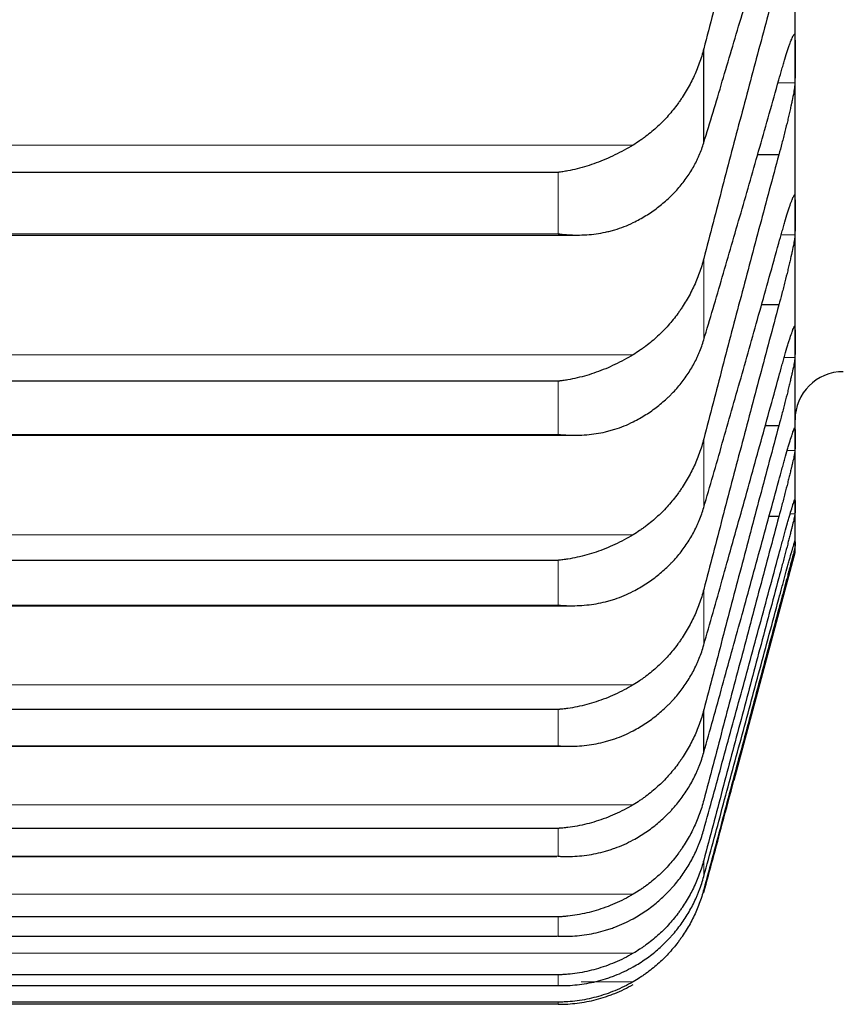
# Model space of a CAD drawing. Header units: inches. Extents: x 0 to 17820, y -10 to 12600.
# Tile 104 of 256: x 6479 to 6507, y 8090 to 8123. Entities that reach past the tile are written whole.
import ezdxf

# ---------------------------------------------------------------- set-up
doc = ezdxf.new("R2010")
doc.units = ezdxf.units.IN
doc.layers.add('1', color=7, linetype='Continuous', true_color=0xffffff)

msp = doc.modelspace()

# ---------------------------------------------------------------- linework, layer by layer
at = {"layer": '1', "color": 2, "linetype": 'Continuous', "lineweight": 25}
for p, q in [((6505.143, 8121.271), (6505.143, 8127.422)), ((6502.117, 8118.497), (6502.117, 8121.619)), ((6505.143, 8116.088), (6505.143, 8121.271)), ((6504.606, 8118.1), (6503.899, 8118.1)), ((6497.288, 8117.513), (6460.999, 8117.513)), ((6505.143, 8111.881), (6505.143, 8116.088)), ((6460.378, 8115.435), (6497.886, 8115.435)), ((6504.606, 8113.114), (6504.029, 8113.114)), ((6505.143, 8108.658), (6505.143, 8111.881)), ((6497.288, 8110.584), (6460.999, 8110.584)), ((6504.606, 8109.108), (6504.155, 8109.108)), ((6460.466, 8108.791), (6497.8, 8108.791)), ((6505.143, 8106.423), (6505.143, 8108.658)), ((6505.143, 8105.181), (6505.143, 8106.423)), ((6504.606, 8106.09), (6504.278, 8106.09)), ((6505.143, 8104.901), (6505.143, 8105.181)), ((6503.12, 8097.35), (6505.143, 8104.901)), ((6497.288, 8104.64), (6460.999, 8104.64)), ((6460.555, 8103.133), (6497.714, 8103.133)), ((6497.288, 8099.691), (6460.999, 8099.691)), ((6502.117, 8098.263), (6502.117, 8099.679)), ((6460.643, 8098.472), (6497.628, 8098.472)), ((6497.288, 8095.745), (6460.999, 8095.745)), ((6460.731, 8094.813), (6497.24, 8094.813)), ((6497.288, 8092.808), (6460.999, 8092.808)), ((6461.029, 8092.164), (6497.258, 8092.164)), ((6497.288, 8090.885), (6460.999, 8090.885)), ((6461.011, 8090.528), (6497.275, 8090.528)), ((6497.288, 8089.978), (6460.999, 8089.978)), ((6497.288, 8089.907), (6460.999, 8089.907))]:
    msp.add_line(p, q, dxfattribs=at)
at = {"layer": '1', "color": 110, "linetype": 'Continuous', "lineweight": 13}
for p, q in [((6505.141, 8120.487), (6504.579, 8120.487)), ((6499.775, 8118.422), (6458.512, 8118.422)), ((6497.288, 8115.475), (6497.288, 8117.513)), ((6497.288, 8115.475), (6460.999, 8115.475)), ((6505.141, 8115.438), (6504.682, 8115.438)), ((6502.117, 8111.956), (6502.117, 8114.656)), ((6499.775, 8111.464), (6458.512, 8111.464)), ((6505.141, 8111.367), (6504.783, 8111.367)), ((6497.288, 8108.821), (6497.288, 8110.584)), ((6497.288, 8108.821), (6460.999, 8108.821)), ((6502.117, 8106.397), (6502.117, 8108.673)), ((6505.141, 8108.281), (6504.885, 8108.281)), ((6505.141, 8106.183), (6504.983, 8106.183)), ((6499.775, 8105.49), (6458.512, 8105.49)), ((6497.288, 8103.154), (6497.288, 8104.64)), ((6502.117, 8101.831), (6502.117, 8103.677)), ((6497.288, 8103.154), (6460.999, 8103.154)), ((6499.775, 8100.509), (6458.512, 8100.509)), ((6497.288, 8098.485), (6497.288, 8099.691)), ((6497.288, 8098.485), (6460.999, 8098.485)), ((6499.775, 8096.53), (6458.512, 8096.53)), ((6497.288, 8094.821), (6497.288, 8095.745)), ((6497.288, 8094.821), (6460.999, 8094.821)), ((6502.117, 8094.149), (6502.117, 8094.694)), ((6502.117, 8093.608), (6502.117, 8093.717)), ((6499.775, 8093.558), (6458.512, 8093.558)), ((6497.288, 8092.167), (6497.288, 8092.808)), ((6497.288, 8092.167), (6460.999, 8092.167)), ((6499.775, 8091.599), (6458.512, 8091.599)), ((6497.288, 8090.529), (6497.288, 8090.885)), ((6497.288, 8090.529), (6460.999, 8090.529)), ((6499.775, 8090.656), (6498.055, 8090.656)), ((6497.288, 8089.907), (6497.288, 8089.978))]:
    msp.add_line(p, q, dxfattribs=at)
at = {"layer": '1', "color": 2, "linetype": 'Continuous', "lineweight": 25}
msp.add_arc((6506.743, 8109.301), 1.6, 90, 180, dxfattribs=at)
for points in [[(6504.606, 8130.984), (6504.395, 8130.215), (6503.975, 8128.67), (6503.35, 8126.336), (6502.731, 8123.987), (6502.321, 8122.41), (6502.117, 8121.619)], [(6502.117, 8118.497), (6502.321, 8119.168), (6502.731, 8120.527), (6503.35, 8122.618), (6503.975, 8124.76), (6504.395, 8126.222), (6504.606, 8126.962)], [(6504.606, 8124.06), (6504.395, 8123.284), (6503.975, 8121.728), (6503.35, 8119.383), (6502.731, 8117.026), (6502.321, 8115.448), (6502.117, 8114.656)], [(6505.141, 8122.055), (6505.143, 8121.793), (6505.143, 8121.532), (6505.143, 8121.271)], [(6505.143, 8121.271), (6505.143, 8121.009), (6505.143, 8120.748), (6505.141, 8120.487)], [(6502.117, 8111.956), (6502.321, 8112.643), (6502.731, 8114.033), (6503.35, 8116.166), (6503.975, 8118.345), (6504.395, 8119.83), (6504.606, 8120.58)], [(6504.606, 8118.1), (6504.395, 8117.319), (6503.975, 8115.754), (6503.35, 8113.401), (6502.731, 8111.04), (6502.321, 8109.463), (6502.117, 8108.673)], [(6505.141, 8116.737), (6505.143, 8116.521), (6505.143, 8116.304), (6505.143, 8116.088)], [(6505.143, 8116.088), (6505.143, 8115.871), (6505.143, 8115.655), (6505.141, 8115.438)], [(6502.117, 8106.397), (6502.321, 8107.099), (6502.731, 8108.518), (6503.35, 8110.69), (6503.975, 8112.904), (6504.395, 8114.409), (6504.606, 8115.168)], [(6504.606, 8113.114), (6504.395, 8112.328), (6503.975, 8110.757), (6503.35, 8108.399), (6502.731, 8106.039), (6502.321, 8104.465), (6502.117, 8103.677)], [(6505.141, 8112.395), (6505.143, 8112.224), (6505.143, 8112.053), (6505.143, 8111.881)], [(6505.143, 8111.881), (6505.143, 8111.71), (6505.143, 8111.539), (6505.141, 8111.367)], [(6502.117, 8101.831), (6502.321, 8102.547), (6502.731, 8103.992), (6503.35, 8106.199), (6503.975, 8108.444), (6504.395, 8109.966), (6504.606, 8110.734)], [(6504.606, 8109.108), (6504.395, 8108.32), (6503.975, 8106.746), (6503.35, 8104.387), (6502.731, 8102.031), (6502.321, 8100.462), (6502.117, 8099.679)], [(6505.141, 8109.036), (6505.143, 8108.91), (6505.143, 8108.784), (6505.143, 8108.658)], [(6505.143, 8108.658), (6505.143, 8108.532), (6505.143, 8108.406), (6505.141, 8108.281)], [(6502.117, 8098.263), (6502.321, 8098.993), (6502.731, 8100.462), (6503.35, 8102.701), (6503.975, 8104.973), (6504.395, 8106.51), (6504.606, 8107.285)], [(6505.141, 8106.664), (6505.143, 8106.584), (6505.143, 8106.504), (6505.143, 8106.423)], [(6505.143, 8106.423), (6505.143, 8106.343), (6505.143, 8106.263), (6505.141, 8106.183)], [(6504.606, 8106.09), (6504.395, 8105.301), (6503.975, 8103.725), (6503.35, 8101.369), (6502.731, 8099.021), (6502.321, 8097.461), (6502.117, 8096.683)], [(6505.141, 8105.284), (6505.143, 8105.25), (6505.143, 8105.215), (6505.143, 8105.181)], [(6505.143, 8105.181), (6505.143, 8105.146), (6505.143, 8105.112), (6505.141, 8105.078)], [(6502.117, 8095.701), (6502.321, 8096.442), (6502.731, 8097.934), (6503.35, 8100.201), (6503.975, 8102.496), (6504.395, 8104.046), (6504.606, 8104.826)], [(6504.606, 8104.065), (6504.395, 8103.276), (6503.975, 8101.701), (6503.35, 8099.352), (6502.731, 8097.016), (6502.321, 8095.467), (6502.117, 8094.694)], [(6502.117, 8094.149), (6502.321, 8094.9), (6502.731, 8096.411), (6503.35, 8098.702), (6503.975, 8101.018), (6504.395, 8102.578), (6504.606, 8103.362)], [(6504.606, 8103.036), (6504.395, 8102.248), (6503.975, 8100.677), (6503.35, 8098.339), (6502.731, 8096.017), (6502.321, 8094.482), (6502.117, 8093.717)]]:
    msp.add_open_spline(points, degree=3, dxfattribs=at)
for points, knots in [([(6504.606, 8120.58), (6504.64, 8120.706), (6504.675, 8120.826), (6504.725, 8121), (6504.741, 8121.057), (6504.766, 8121.14), (6504.774, 8121.168), (6504.791, 8121.222), (6504.799, 8121.249), (6504.839, 8121.38), (6504.869, 8121.476), (6504.913, 8121.608), (6504.927, 8121.65), (6504.947, 8121.71), (6504.954, 8121.729), (6504.967, 8121.767), (6504.973, 8121.785), (6505.005, 8121.871), (6505.027, 8121.929), (6505.052, 8121.987), (6505.057, 8121.998), (6505.066, 8122.019), (6505.07, 8122.028), (6505.083, 8122.054), (6505.091, 8122.068), (6505.112, 8122.101), (6505.122, 8122.11), (6505.131, 8122.105), (6505.133, 8122.104), (6505.136, 8122.098), (6505.137, 8122.095), (6505.14, 8122.082), (6505.141, 8122.07), (6505.141, 8122.055)], [0, 0, 0, 0, 0.125, 0.125, 0.1875, 0.1875, 0.21875, 0.21875, 0.25, 0.25, 0.375, 0.375, 0.4375, 0.4375, 0.46875, 0.46875, 0.5, 0.5, 0.625, 0.625, 0.65625, 0.65625, 0.6875, 0.6875, 0.75, 0.75, 0.875, 0.875, 0.90625, 0.90625, 0.9375, 0.9375, 1, 1, 1, 1]), ([(6502.117, 8121.619), (6502.075, 8121.454), (6502.025, 8121.292), (6501.91, 8120.974), (6501.781, 8120.663), (6501.623, 8120.365), (6501.494, 8120.146), (6501.449, 8120.074), (6501.379, 8119.967), (6501.355, 8119.932), (6501.306, 8119.862), (6501.282, 8119.827), (6501.157, 8119.655), (6500.945, 8119.393), (6500.71, 8119.152), (6500.463, 8118.922), (6500.334, 8118.813), (6500.164, 8118.685), (6500.13, 8118.659), (6500.06, 8118.61), (6499.956, 8118.536), (6499.848, 8118.467), (6499.775, 8118.422)], [0, 0, 0, 0, 0.125, 0.125, 0.25, 0.375, 0.375, 0.4375, 0.4375, 0.46875, 0.46875, 0.5, 0.5, 0.625, 0.75, 0.75, 0.875, 0.875, 0.90625, 0.90625, 0.9375, 1, 1, 1, 1]), ([(6505.141, 8120.487), (6505.141, 8120.472), (6505.139, 8120.435), (6505.131, 8120.362), (6505.122, 8120.301), (6505.114, 8120.251), (6505.111, 8120.234), (6505.105, 8120.197), (6505.101, 8120.179), (6505.084, 8120.082), (6505.067, 8119.995), (6505.042, 8119.875), (6505.037, 8119.851), (6505.029, 8119.813), (6505.027, 8119.8), (6505.021, 8119.774), (6505.007, 8119.71), (6504.98, 8119.589), (6504.955, 8119.475), (6504.928, 8119.359), (6504.913, 8119.3), (6504.87, 8119.116), (6504.839, 8118.992), (6504.791, 8118.803), (6504.775, 8118.739), (6504.75, 8118.643), (6504.742, 8118.611), (6504.725, 8118.546), (6504.717, 8118.514), (6504.675, 8118.353), (6504.64, 8118.226), (6504.606, 8118.1)], [0, 0, 0, 0, 0.0625, 0.125, 0.1875, 0.1875, 0.21875, 0.21875, 0.25, 0.25, 0.375, 0.375, 0.40625, 0.40625, 0.421875, 0.421875, 0.4375, 0.5, 0.5625, 0.5625, 0.625, 0.625, 0.75, 0.75, 0.8125, 0.8125, 0.84375, 0.84375, 0.875, 0.875, 1, 1, 1, 1]), ([(6499.775, 8118.422), (6499.675, 8118.362), (6499.575, 8118.304), (6499.374, 8118.194), (6499.273, 8118.142), (6499.069, 8118.043), (6498.966, 8117.996), (6498.76, 8117.908), (6498.655, 8117.866), (6498.446, 8117.789), (6498.341, 8117.754), (6498.131, 8117.689), (6498.026, 8117.66), (6497.816, 8117.608), (6497.71, 8117.584), (6497.552, 8117.554), (6497.473, 8117.54), (6497.38, 8117.526), (6497.334, 8117.52), (6497.314, 8117.517), (6497.301, 8117.515), (6497.294, 8117.514), (6497.288, 8117.513)], [0, 0, 0, 0, 0.125, 0.125, 0.25, 0.25, 0.375, 0.375, 0.5, 0.5, 0.625, 0.625, 0.75, 0.75, 0.875, 0.875, 0.9375, 0.96875, 0.984375, 0.992188, 0.992188, 1, 1, 1, 1]), ([(6499.775, 8115.847), (6499.921, 8115.919), (6500.061, 8115.997), (6500.33, 8116.162), (6500.587, 8116.339), (6500.823, 8116.536), (6500.964, 8116.666), (6500.992, 8116.693), (6501.047, 8116.746), (6501.074, 8116.773), (6501.154, 8116.855), (6501.206, 8116.911), (6501.356, 8117.081), (6501.448, 8117.197), (6501.62, 8117.438), (6501.699, 8117.562), (6501.807, 8117.754), (6501.841, 8117.819), (6501.89, 8117.918), (6501.906, 8117.951), (6501.937, 8118.017), (6501.952, 8118.051), (6502.024, 8118.22), (6502.075, 8118.357), (6502.117, 8118.497)], [0, 0, 0, 0, 0.125, 0.125, 0.25, 0.375, 0.375, 0.40625, 0.40625, 0.4375, 0.4375, 0.5, 0.5, 0.625, 0.625, 0.75, 0.75, 0.8125, 0.8125, 0.84375, 0.84375, 0.875, 0.875, 1, 1, 1, 1]), ([(6504.606, 8115.168), (6504.64, 8115.295), (6504.675, 8115.417), (6504.725, 8115.594), (6504.741, 8115.651), (6504.766, 8115.737), (6504.774, 8115.765), (6504.791, 8115.82), (6504.799, 8115.848), (6504.839, 8115.982), (6504.869, 8116.082), (6504.913, 8116.22), (6504.927, 8116.264), (6504.947, 8116.327), (6504.954, 8116.347), (6504.967, 8116.387), (6504.973, 8116.406), (6505.005, 8116.497), (6505.027, 8116.56), (6505.052, 8116.624), (6505.057, 8116.636), (6505.066, 8116.659), (6505.07, 8116.67), (6505.083, 8116.7), (6505.091, 8116.717), (6505.112, 8116.757), (6505.122, 8116.772), (6505.131, 8116.773), (6505.133, 8116.773), (6505.136, 8116.77), (6505.137, 8116.768), (6505.14, 8116.759), (6505.141, 8116.75), (6505.141, 8116.737)], [0, 0, 0, 0, 0.125, 0.125, 0.1875, 0.1875, 0.21875, 0.21875, 0.25, 0.25, 0.375, 0.375, 0.4375, 0.4375, 0.46875, 0.46875, 0.5, 0.5, 0.625, 0.625, 0.65625, 0.65625, 0.6875, 0.6875, 0.75, 0.75, 0.875, 0.875, 0.90625, 0.90625, 0.9375, 0.9375, 1, 1, 1, 1]), ([(6497.288, 8115.475), (6497.291, 8115.475), (6497.294, 8115.474), (6497.301, 8115.473), (6497.304, 8115.473), (6497.314, 8115.472), (6497.334, 8115.469), (6497.38, 8115.464), (6497.473, 8115.455), (6497.552, 8115.448), (6497.71, 8115.438), (6497.815, 8115.435), (6498.129, 8115.435), (6498.337, 8115.448), (6498.648, 8115.491), (6498.752, 8115.509), (6498.907, 8115.542), (6498.959, 8115.554), (6499.063, 8115.58), (6499.114, 8115.595), (6499.269, 8115.64), (6499.372, 8115.675), (6499.575, 8115.754), (6499.675, 8115.798), (6499.775, 8115.847)], [0, 0, 0, 0, 0.003906, 0.003906, 0.007812, 0.007812, 0.015625, 0.03125, 0.0625, 0.125, 0.125, 0.25, 0.25, 0.5, 0.5, 0.625, 0.625, 0.6875, 0.6875, 0.75, 0.75, 0.875, 0.875, 1, 1, 1, 1]), ([(6505.141, 8115.438), (6505.141, 8115.426), (6505.139, 8115.394), (6505.131, 8115.328), (6505.122, 8115.272), (6505.114, 8115.226), (6505.111, 8115.21), (6505.105, 8115.176), (6505.101, 8115.158), (6505.084, 8115.067), (6505.067, 8114.984), (6505.042, 8114.869), (6505.037, 8114.845), (6505.029, 8114.808), (6505.027, 8114.796), (6505.021, 8114.771), (6505.007, 8114.708), (6504.98, 8114.591), (6504.955, 8114.48), (6504.928, 8114.366), (6504.913, 8114.308), (6504.87, 8114.128), (6504.839, 8114.005), (6504.791, 8113.817), (6504.775, 8113.754), (6504.75, 8113.658), (6504.742, 8113.626), (6504.725, 8113.561), (6504.717, 8113.529), (6504.675, 8113.368), (6504.64, 8113.24), (6504.606, 8113.114)], [0, 0, 0, 0, 0.0625, 0.125, 0.1875, 0.1875, 0.21875, 0.21875, 0.25, 0.25, 0.375, 0.375, 0.40625, 0.40625, 0.421875, 0.421875, 0.4375, 0.5, 0.5625, 0.5625, 0.625, 0.625, 0.75, 0.75, 0.8125, 0.8125, 0.84375, 0.84375, 0.875, 0.875, 1, 1, 1, 1]), ([(6502.117, 8114.656), (6502.075, 8114.491), (6502.025, 8114.329), (6501.91, 8114.012), (6501.781, 8113.701), (6501.623, 8113.403), (6501.494, 8113.184), (6501.449, 8113.112), (6501.379, 8113.005), (6501.355, 8112.97), (6501.306, 8112.9), (6501.282, 8112.866), (6501.157, 8112.695), (6500.945, 8112.432), (6500.71, 8112.192), (6500.463, 8111.963), (6500.334, 8111.854), (6500.164, 8111.726), (6500.13, 8111.7), (6500.06, 8111.651), (6499.956, 8111.578), (6499.848, 8111.508), (6499.775, 8111.464)], [0, 0, 0, 0, 0.125, 0.125, 0.25, 0.375, 0.375, 0.4375, 0.4375, 0.46875, 0.46875, 0.5, 0.5, 0.625, 0.75, 0.75, 0.875, 0.875, 0.90625, 0.90625, 0.9375, 1, 1, 1, 1]), ([(6504.606, 8110.734), (6504.64, 8110.861), (6504.675, 8110.985), (6504.725, 8111.164), (6504.741, 8111.223), (6504.766, 8111.31), (6504.774, 8111.339), (6504.791, 8111.396), (6504.799, 8111.424), (6504.839, 8111.562), (6504.869, 8111.665), (6504.913, 8111.808), (6504.927, 8111.854), (6504.947, 8111.919), (6504.954, 8111.941), (6504.967, 8111.982), (6504.973, 8112.002), (6505.005, 8112.099), (6505.027, 8112.167), (6505.052, 8112.237), (6505.057, 8112.25), (6505.066, 8112.276), (6505.07, 8112.288), (6505.083, 8112.321), (6505.091, 8112.341), (6505.112, 8112.389), (6505.122, 8112.408), (6505.131, 8112.417), (6505.133, 8112.418), (6505.136, 8112.418), (6505.137, 8112.417), (6505.14, 8112.412), (6505.141, 8112.405), (6505.141, 8112.395)], [0, 0, 0, 0, 0.125, 0.125, 0.1875, 0.1875, 0.21875, 0.21875, 0.25, 0.25, 0.375, 0.375, 0.4375, 0.4375, 0.46875, 0.46875, 0.5, 0.5, 0.625, 0.625, 0.65625, 0.65625, 0.6875, 0.6875, 0.75, 0.75, 0.875, 0.875, 0.90625, 0.90625, 0.9375, 0.9375, 1, 1, 1, 1]), ([(6499.775, 8109.236), (6499.921, 8109.31), (6500.061, 8109.39), (6500.33, 8109.56), (6500.587, 8109.741), (6500.823, 8109.944), (6500.964, 8110.078), (6500.992, 8110.105), (6501.047, 8110.16), (6501.074, 8110.188), (6501.154, 8110.272), (6501.206, 8110.329), (6501.356, 8110.503), (6501.448, 8110.623), (6501.62, 8110.87), (6501.699, 8110.997), (6501.807, 8111.194), (6501.841, 8111.26), (6501.89, 8111.361), (6501.906, 8111.395), (6501.937, 8111.464), (6501.952, 8111.498), (6502.024, 8111.671), (6502.075, 8111.812), (6502.117, 8111.956)], [0, 0, 0, 0, 0.125, 0.125, 0.25, 0.375, 0.375, 0.40625, 0.40625, 0.4375, 0.4375, 0.5, 0.5, 0.625, 0.625, 0.75, 0.75, 0.8125, 0.8125, 0.84375, 0.84375, 0.875, 0.875, 1, 1, 1, 1]), ([(6499.775, 8111.464), (6499.675, 8111.404), (6499.575, 8111.346), (6499.374, 8111.237), (6499.273, 8111.186), (6499.069, 8111.088), (6498.966, 8111.042), (6498.76, 8110.957), (6498.655, 8110.917), (6498.446, 8110.842), (6498.341, 8110.808), (6498.131, 8110.747), (6498.026, 8110.719), (6497.816, 8110.67), (6497.71, 8110.648), (6497.552, 8110.621), (6497.473, 8110.608), (6497.38, 8110.595), (6497.334, 8110.59), (6497.314, 8110.587), (6497.301, 8110.586), (6497.294, 8110.585), (6497.288, 8110.584)], [0, 0, 0, 0, 0.125, 0.125, 0.25, 0.25, 0.375, 0.375, 0.5, 0.5, 0.625, 0.625, 0.75, 0.75, 0.875, 0.875, 0.9375, 0.96875, 0.984375, 0.992188, 0.992188, 1, 1, 1, 1]), ([(6505.141, 8111.367), (6505.141, 8111.357), (6505.139, 8111.331), (6505.131, 8111.273), (6505.122, 8111.222), (6505.114, 8111.179), (6505.111, 8111.164), (6505.105, 8111.132), (6505.101, 8111.115), (6505.084, 8111.03), (6505.067, 8110.951), (6505.042, 8110.84), (6505.037, 8110.818), (6505.029, 8110.782), (6505.027, 8110.77), (6505.021, 8110.747), (6505.007, 8110.686), (6504.98, 8110.572), (6504.955, 8110.464), (6504.928, 8110.353), (6504.913, 8110.296), (6504.87, 8110.118), (6504.839, 8109.997), (6504.791, 8109.811), (6504.775, 8109.748), (6504.75, 8109.653), (6504.742, 8109.621), (6504.725, 8109.556), (6504.717, 8109.524), (6504.675, 8109.364), (6504.64, 8109.236), (6504.606, 8109.108)], [0, 0, 0, 0, 0.0625, 0.125, 0.1875, 0.1875, 0.21875, 0.21875, 0.25, 0.25, 0.375, 0.375, 0.40625, 0.40625, 0.421875, 0.421875, 0.4375, 0.5, 0.5625, 0.5625, 0.625, 0.625, 0.75, 0.75, 0.8125, 0.8125, 0.84375, 0.84375, 0.875, 0.875, 1, 1, 1, 1]), ([(6497.288, 8108.821), (6497.291, 8108.82), (6497.294, 8108.82), (6497.301, 8108.819), (6497.304, 8108.819), (6497.314, 8108.818), (6497.334, 8108.816), (6497.38, 8108.811), (6497.473, 8108.803), (6497.552, 8108.798), (6497.71, 8108.791), (6497.815, 8108.79), (6498.129, 8108.795), (6498.337, 8108.813), (6498.648, 8108.861), (6498.752, 8108.881), (6498.907, 8108.917), (6498.959, 8108.93), (6499.063, 8108.958), (6499.114, 8108.973), (6499.269, 8109.021), (6499.372, 8109.058), (6499.575, 8109.14), (6499.675, 8109.186), (6499.775, 8109.236)], [0, 0, 0, 0, 0.003906, 0.003906, 0.007813, 0.007813, 0.015625, 0.03125, 0.0625, 0.125, 0.125, 0.25, 0.25, 0.5, 0.5, 0.625, 0.625, 0.6875, 0.6875, 0.75, 0.75, 0.875, 0.875, 1, 1, 1, 1]), ([(6504.606, 8107.285), (6504.64, 8107.413), (6504.675, 8107.538), (6504.725, 8107.72), (6504.741, 8107.779), (6504.766, 8107.868), (6504.774, 8107.897), (6504.791, 8107.955), (6504.799, 8107.984), (6504.839, 8108.125), (6504.869, 8108.231), (6504.913, 8108.379), (6504.927, 8108.427), (6504.947, 8108.495), (6504.954, 8108.518), (6504.967, 8108.561), (6504.973, 8108.582), (6505.005, 8108.685), (6505.027, 8108.756), (6505.052, 8108.832), (6505.057, 8108.847), (6505.066, 8108.875), (6505.07, 8108.888), (6505.083, 8108.925), (6505.091, 8108.947), (6505.112, 8109.003), (6505.122, 8109.028), (6505.131, 8109.043), (6505.133, 8109.045), (6505.136, 8109.047), (6505.137, 8109.048), (6505.14, 8109.047), (6505.141, 8109.043), (6505.141, 8109.036)], [0, 0, 0, 0, 0.125, 0.125, 0.1875, 0.1875, 0.21875, 0.21875, 0.25, 0.25, 0.375, 0.375, 0.4375, 0.4375, 0.46875, 0.46875, 0.5, 0.5, 0.625, 0.625, 0.65625, 0.65625, 0.6875, 0.6875, 0.75, 0.75, 0.875, 0.875, 0.90625, 0.90625, 0.9375, 0.9375, 1, 1, 1, 1]), ([(6502.117, 8108.673), (6502.075, 8108.508), (6502.025, 8108.346), (6501.91, 8108.029), (6501.781, 8107.719), (6501.623, 8107.422), (6501.494, 8107.204), (6501.449, 8107.132), (6501.379, 8107.025), (6501.355, 8106.99), (6501.306, 8106.921), (6501.282, 8106.886), (6501.157, 8106.715), (6500.945, 8106.454), (6500.71, 8106.215), (6500.463, 8105.987), (6500.334, 8105.878), (6500.164, 8105.75), (6500.13, 8105.725), (6500.06, 8105.676), (6499.956, 8105.603), (6499.848, 8105.534), (6499.775, 8105.49)], [0, 0, 0, 0, 0.125, 0.125, 0.25, 0.375, 0.375, 0.4375, 0.4375, 0.46875, 0.46875, 0.5, 0.5, 0.625, 0.75, 0.75, 0.875, 0.875, 0.90625, 0.90625, 0.9375, 1, 1, 1, 1]), ([(6505.141, 8108.281), (6505.141, 8108.273), (6505.139, 8108.252), (6505.131, 8108.201), (6505.122, 8108.155), (6505.114, 8108.116), (6505.111, 8108.102), (6505.105, 8108.073), (6505.101, 8108.057), (6505.084, 8107.977), (6505.067, 8107.903), (6505.042, 8107.797), (6505.037, 8107.775), (6505.029, 8107.742), (6505.027, 8107.73), (6505.021, 8107.707), (6505.007, 8107.649), (6504.98, 8107.539), (6504.955, 8107.434), (6504.928, 8107.325), (6504.913, 8107.269), (6504.87, 8107.095), (6504.839, 8106.976), (6504.791, 8106.792), (6504.775, 8106.729), (6504.75, 8106.635), (6504.742, 8106.603), (6504.725, 8106.539), (6504.717, 8106.507), (6504.675, 8106.347), (6504.64, 8106.219), (6504.606, 8106.09)], [0, 0, 0, 0, 0.0625, 0.125, 0.1875, 0.1875, 0.21875, 0.21875, 0.25, 0.25, 0.375, 0.375, 0.40625, 0.40625, 0.421875, 0.421875, 0.4375, 0.5, 0.5625, 0.5625, 0.625, 0.625, 0.75, 0.75, 0.8125, 0.8125, 0.84375, 0.84375, 0.875, 0.875, 1, 1, 1, 1]), ([(6504.606, 8104.826), (6504.64, 8104.955), (6504.675, 8105.081), (6504.725, 8105.265), (6504.741, 8105.325), (6504.766, 8105.415), (6504.774, 8105.445), (6504.791, 8105.504), (6504.799, 8105.534), (6504.839, 8105.678), (6504.869, 8105.787), (6504.913, 8105.94), (6504.927, 8105.989), (6504.947, 8106.06), (6504.954, 8106.084), (6504.967, 8106.129), (6504.973, 8106.151), (6505.005, 8106.258), (6505.027, 8106.334), (6505.052, 8106.416), (6505.057, 8106.432), (6505.066, 8106.462), (6505.07, 8106.476), (6505.083, 8106.517), (6505.091, 8106.541), (6505.112, 8106.605), (6505.122, 8106.635), (6505.131, 8106.656), (6505.133, 8106.66), (6505.136, 8106.665), (6505.137, 8106.667), (6505.14, 8106.67), (6505.141, 8106.669), (6505.141, 8106.664)], [0, 0, 0, 0, 0.125, 0.125, 0.1875, 0.1875, 0.21875, 0.21875, 0.25, 0.25, 0.375, 0.375, 0.4375, 0.4375, 0.46875, 0.46875, 0.5, 0.5, 0.625, 0.625, 0.65625, 0.65625, 0.6875, 0.6875, 0.75, 0.75, 0.875, 0.875, 0.90625, 0.90625, 0.9375, 0.9375, 1, 1, 1, 1]), ([(6499.775, 8103.613), (6499.921, 8103.688), (6500.061, 8103.77), (6500.33, 8103.945), (6500.587, 8104.13), (6500.823, 8104.338), (6500.964, 8104.475), (6500.992, 8104.503), (6501.047, 8104.559), (6501.074, 8104.588), (6501.154, 8104.674), (6501.206, 8104.733), (6501.356, 8104.911), (6501.448, 8105.034), (6501.62, 8105.287), (6501.699, 8105.417), (6501.807, 8105.618), (6501.841, 8105.686), (6501.89, 8105.79), (6501.906, 8105.824), (6501.937, 8105.894), (6501.952, 8105.929), (6502.024, 8106.106), (6502.075, 8106.25), (6502.117, 8106.397)], [0, 0, 0, 0, 0.125, 0.125, 0.25, 0.375, 0.375, 0.40625, 0.40625, 0.4375, 0.4375, 0.5, 0.5, 0.625, 0.625, 0.75, 0.75, 0.8125, 0.8125, 0.84375, 0.84375, 0.875, 0.875, 1, 1, 1, 1]), ([(6505.141, 8106.183), (6505.141, 8106.178), (6505.139, 8106.162), (6505.131, 8106.119), (6505.122, 8106.078), (6505.114, 8106.042), (6505.111, 8106.03), (6505.105, 8106.003), (6505.101, 8105.989), (6505.084, 8105.915), (6505.067, 8105.845), (6505.042, 8105.744), (6505.037, 8105.723), (6505.029, 8105.691), (6505.027, 8105.68), (6505.021, 8105.658), (6505.007, 8105.602), (6504.98, 8105.496), (6504.955, 8105.394), (6504.928, 8105.288), (6504.913, 8105.233), (6504.87, 8105.063), (6504.839, 8104.946), (6504.791, 8104.764), (6504.775, 8104.702), (6504.75, 8104.608), (6504.742, 8104.577), (6504.725, 8104.513), (6504.717, 8104.481), (6504.675, 8104.322), (6504.64, 8104.194), (6504.606, 8104.065)], [0, 0, 0, 0, 0.0625, 0.125, 0.1875, 0.1875, 0.21875, 0.21875, 0.25, 0.25, 0.375, 0.375, 0.40625, 0.40625, 0.421875, 0.421875, 0.4375, 0.5, 0.5625, 0.5625, 0.625, 0.625, 0.75, 0.75, 0.8125, 0.8125, 0.84375, 0.84375, 0.875, 0.875, 1, 1, 1, 1]), ([(6499.775, 8105.49), (6499.675, 8105.429), (6499.575, 8105.372), (6499.374, 8105.265), (6499.273, 8105.214), (6499.069, 8105.119), (6498.966, 8105.074), (6498.76, 8104.99), (6498.655, 8104.952), (6498.446, 8104.88), (6498.341, 8104.847), (6498.131, 8104.789), (6498.026, 8104.763), (6497.816, 8104.717), (6497.71, 8104.697), (6497.552, 8104.672), (6497.473, 8104.661), (6497.38, 8104.65), (6497.334, 8104.645), (6497.314, 8104.643), (6497.301, 8104.642), (6497.294, 8104.641), (6497.288, 8104.64)], [0, 0, 0, 0, 0.125, 0.125, 0.25, 0.25, 0.375, 0.375, 0.5, 0.5, 0.625, 0.625, 0.75, 0.75, 0.875, 0.875, 0.9375, 0.96875, 0.984375, 0.992187, 0.992187, 1, 1, 1, 1]), ([(6504.606, 8103.362), (6504.64, 8103.491), (6504.675, 8103.618), (6504.725, 8103.804), (6504.741, 8103.865), (6504.766, 8103.956), (6504.774, 8103.987), (6504.791, 8104.047), (6504.799, 8104.077), (6504.839, 8104.224), (6504.869, 8104.335), (6504.913, 8104.493), (6504.927, 8104.544), (6504.947, 8104.618), (6504.954, 8104.642), (6504.967, 8104.689), (6504.973, 8104.712), (6505.005, 8104.824), (6505.027, 8104.904), (6505.052, 8104.991), (6505.057, 8105.008), (6505.066, 8105.041), (6505.07, 8105.056), (6505.083, 8105.101), (6505.091, 8105.128), (6505.112, 8105.198), (6505.122, 8105.233), (6505.131, 8105.262), (6505.133, 8105.266), (6505.136, 8105.274), (6505.137, 8105.278), (6505.14, 8105.285), (6505.141, 8105.286), (6505.141, 8105.284)], [0, 0, 0, 0, 0.125, 0.125, 0.1875, 0.1875, 0.21875, 0.21875, 0.25, 0.25, 0.375, 0.375, 0.4375, 0.4375, 0.46875, 0.46875, 0.5, 0.5, 0.625, 0.625, 0.65625, 0.65625, 0.6875, 0.6875, 0.75, 0.75, 0.875, 0.875, 0.90625, 0.90625, 0.9375, 0.9375, 1, 1, 1, 1]), ([(6505.141, 8105.078), (6505.141, 8105.076), (6505.139, 8105.065), (6505.131, 8105.03), (6505.122, 8104.994), (6505.114, 8104.962), (6505.111, 8104.95), (6505.105, 8104.926), (6505.101, 8104.913), (6505.084, 8104.845), (6505.067, 8104.779), (6505.042, 8104.683), (6505.037, 8104.664), (6505.029, 8104.633), (6505.027, 8104.622), (6505.021, 8104.601), (6505.007, 8104.548), (6504.98, 8104.446), (6504.955, 8104.347), (6504.928, 8104.245), (6504.913, 8104.191), (6504.87, 8104.025), (6504.839, 8103.91), (6504.791, 8103.731), (6504.775, 8103.67), (6504.75, 8103.577), (6504.742, 8103.546), (6504.725, 8103.483), (6504.717, 8103.451), (6504.675, 8103.293), (6504.64, 8103.165), (6504.606, 8103.036)], [0, 0, 0, 0, 0.0625, 0.125, 0.1875, 0.1875, 0.21875, 0.21875, 0.25, 0.25, 0.375, 0.375, 0.40625, 0.40625, 0.421875, 0.421875, 0.4375, 0.5, 0.5625, 0.5625, 0.625, 0.625, 0.75, 0.75, 0.8125, 0.8125, 0.84375, 0.84375, 0.875, 0.875, 1, 1, 1, 1]), ([(6497.288, 8103.154), (6497.291, 8103.154), (6497.294, 8103.154), (6497.301, 8103.153), (6497.304, 8103.153), (6497.314, 8103.152), (6497.334, 8103.15), (6497.38, 8103.147), (6497.473, 8103.14), (6497.552, 8103.137), (6497.71, 8103.132), (6497.815, 8103.133), (6498.129, 8103.144), (6498.337, 8103.165), (6498.648, 8103.219), (6498.752, 8103.241), (6498.907, 8103.279), (6498.959, 8103.293), (6499.063, 8103.323), (6499.114, 8103.339), (6499.269, 8103.39), (6499.372, 8103.428), (6499.575, 8103.514), (6499.675, 8103.561), (6499.775, 8103.613)], [0, 0, 0, 0, 0.003906, 0.003906, 0.007813, 0.007813, 0.015625, 0.03125, 0.0625, 0.125, 0.125, 0.25, 0.25, 0.5, 0.5, 0.625, 0.625, 0.6875, 0.6875, 0.75, 0.75, 0.875, 0.875, 1, 1, 1, 1]), ([(6502.117, 8103.677), (6502.075, 8103.513), (6502.025, 8103.352), (6501.91, 8103.036), (6501.781, 8102.727), (6501.623, 8102.431), (6501.494, 8102.214), (6501.449, 8102.143), (6501.379, 8102.037), (6501.355, 8102.001), (6501.306, 8101.932), (6501.282, 8101.898), (6501.157, 8101.728), (6500.945, 8101.468), (6500.71, 8101.23), (6500.463, 8101.003), (6500.334, 8100.895), (6500.164, 8100.768), (6500.13, 8100.743), (6500.06, 8100.694), (6499.956, 8100.621), (6499.848, 8100.553), (6499.775, 8100.509)], [0, 0, 0, 0, 0.125, 0.125, 0.25, 0.375, 0.375, 0.4375, 0.4375, 0.46875, 0.46875, 0.5, 0.5, 0.625, 0.75, 0.75, 0.875, 0.875, 0.90625, 0.90625, 0.9375, 1, 1, 1, 1]), ([(6499.775, 8098.985), (6499.921, 8099.063), (6500.061, 8099.147), (6500.33, 8099.325), (6500.587, 8099.515), (6500.823, 8099.728), (6500.964, 8099.868), (6500.992, 8099.896), (6501.047, 8099.954), (6501.074, 8099.983), (6501.154, 8100.071), (6501.206, 8100.131), (6501.356, 8100.313), (6501.448, 8100.439), (6501.62, 8100.697), (6501.699, 8100.83), (6501.807, 8101.036), (6501.841, 8101.105), (6501.89, 8101.211), (6501.906, 8101.246), (6501.937, 8101.317), (6501.952, 8101.353), (6502.024, 8101.534), (6502.075, 8101.681), (6502.117, 8101.831)], [0, 0, 0, 0, 0.125, 0.125, 0.25, 0.375, 0.375, 0.40625, 0.40625, 0.4375, 0.4375, 0.5, 0.5, 0.625, 0.625, 0.75, 0.75, 0.8125, 0.8125, 0.84375, 0.84375, 0.875, 0.875, 1, 1, 1, 1]), ([(6499.775, 8100.509), (6499.675, 8100.449), (6499.575, 8100.393), (6499.374, 8100.286), (6499.273, 8100.236), (6499.069, 8100.143), (6498.966, 8100.099), (6498.76, 8100.018), (6498.655, 8099.981), (6498.446, 8099.912), (6498.341, 8099.881), (6498.131, 8099.826), (6498.026, 8099.801), (6497.816, 8099.759), (6497.71, 8099.741), (6497.552, 8099.719), (6497.473, 8099.709), (6497.38, 8099.699), (6497.334, 8099.695), (6497.314, 8099.693), (6497.301, 8099.692), (6497.294, 8099.692), (6497.288, 8099.691)], [0, 0, 0, 0, 0.125, 0.125, 0.25, 0.25, 0.375, 0.375, 0.5, 0.5, 0.625, 0.625, 0.75, 0.75, 0.875, 0.875, 0.9375, 0.96875, 0.984375, 0.992187, 0.992187, 1, 1, 1, 1]), ([(6502.117, 8099.679), (6502.075, 8099.515), (6502.025, 8099.355), (6501.91, 8099.041), (6501.781, 8098.733), (6501.623, 8098.439), (6501.494, 8098.223), (6501.449, 8098.152), (6501.379, 8098.047), (6501.355, 8098.012), (6501.306, 8097.943), (6501.282, 8097.909), (6501.157, 8097.74), (6500.945, 8097.482), (6500.71, 8097.245), (6500.463, 8097.02), (6500.334, 8096.913), (6500.164, 8096.787), (6500.13, 8096.762), (6500.06, 8096.713), (6499.956, 8096.641), (6499.848, 8096.573), (6499.775, 8096.53)], [0, 0, 0, 0, 0.125, 0.125, 0.25, 0.375, 0.375, 0.4375, 0.4375, 0.46875, 0.46875, 0.5, 0.5, 0.625, 0.75, 0.75, 0.875, 0.875, 0.90625, 0.90625, 0.9375, 1, 1, 1, 1]), ([(6497.288, 8098.485), (6497.291, 8098.485), (6497.294, 8098.485), (6497.301, 8098.484), (6497.304, 8098.484), (6497.314, 8098.483), (6497.334, 8098.482), (6497.38, 8098.479), (6497.473, 8098.475), (6497.552, 8098.473), (6497.71, 8098.471), (6497.815, 8098.473), (6498.129, 8098.49), (6498.337, 8098.515), (6498.648, 8098.575), (6498.752, 8098.598), (6498.907, 8098.639), (6498.959, 8098.654), (6499.063, 8098.686), (6499.114, 8098.702), (6499.269, 8098.756), (6499.372, 8098.796), (6499.575, 8098.884), (6499.675, 8098.932), (6499.775, 8098.985)], [0, 0, 0, 0, 0.003906, 0.003906, 0.007813, 0.007813, 0.015625, 0.03125, 0.0625, 0.125, 0.125, 0.25, 0.25, 0.5, 0.5, 0.625, 0.625, 0.6875, 0.6875, 0.75, 0.75, 0.875, 0.875, 1, 1, 1, 1]), ([(6499.775, 8095.362), (6499.921, 8095.442), (6500.061, 8095.527), (6500.33, 8095.709), (6500.587, 8095.903), (6500.823, 8096.12), (6500.964, 8096.263), (6500.992, 8096.292), (6501.047, 8096.351), (6501.074, 8096.381), (6501.154, 8096.471), (6501.206, 8096.532), (6501.356, 8096.718), (6501.448, 8096.846), (6501.62, 8097.109), (6501.699, 8097.245), (6501.807, 8097.454), (6501.841, 8097.525), (6501.89, 8097.632), (6501.906, 8097.668), (6501.937, 8097.741), (6501.952, 8097.778), (6502.024, 8097.962), (6502.075, 8098.111), (6502.117, 8098.263)], [0, 0, 0, 0, 0.125, 0.125, 0.25, 0.375, 0.375, 0.40625, 0.40625, 0.4375, 0.4375, 0.5, 0.5, 0.625, 0.625, 0.75, 0.75, 0.8125, 0.8125, 0.84375, 0.84375, 0.875, 0.875, 1, 1, 1, 1]), ([(6502.117, 8093.608), (6502.321, 8094.368), (6502.654, 8095.61), (6502.989, 8096.861), (6503.118, 8097.343)], [0, 0, 0, 0, 0.615243, 1, 1, 1, 1]), ([(6502.117, 8096.683), (6502.075, 8096.52), (6502.025, 8096.361), (6501.91, 8096.049), (6501.781, 8095.744), (6501.623, 8095.451), (6501.494, 8095.237), (6501.449, 8095.167), (6501.379, 8095.062), (6501.355, 8095.028), (6501.306, 8094.959), (6501.282, 8094.926), (6501.157, 8094.758), (6500.945, 8094.502), (6500.71, 8094.267), (6500.463, 8094.044), (6500.334, 8093.938), (6500.164, 8093.813), (6500.13, 8093.788), (6500.06, 8093.74), (6499.956, 8093.669), (6499.848, 8093.601), (6499.775, 8093.558)], [0, 0, 0, 0, 0.125, 0.125, 0.25, 0.375, 0.375, 0.4375, 0.4375, 0.46875, 0.46875, 0.5, 0.5, 0.625, 0.75, 0.75, 0.875, 0.875, 0.90625, 0.90625, 0.9375, 1, 1, 1, 1]), ([(6499.775, 8096.53), (6499.675, 8096.47), (6499.575, 8096.414), (6499.374, 8096.31), (6499.273, 8096.261), (6499.069, 8096.17), (6498.966, 8096.127), (6498.76, 8096.049), (6498.655, 8096.013), (6498.446, 8095.947), (6498.341, 8095.917), (6498.131, 8095.865), (6498.026, 8095.843), (6497.816, 8095.803), (6497.71, 8095.787), (6497.552, 8095.768), (6497.473, 8095.759), (6497.38, 8095.751), (6497.334, 8095.748), (6497.314, 8095.747), (6497.301, 8095.746), (6497.294, 8095.745), (6497.288, 8095.745)], [0, 0, 0, 0, 0.125, 0.125, 0.25, 0.25, 0.375, 0.375, 0.5, 0.5, 0.625, 0.625, 0.75, 0.75, 0.875, 0.875, 0.9375, 0.96875, 0.984375, 0.992188, 0.992188, 1, 1, 1, 1]), ([(6499.775, 8092.749), (6499.921, 8092.83), (6500.061, 8092.917), (6500.33, 8093.103), (6500.587, 8093.3), (6500.823, 8093.521), (6500.964, 8093.667), (6500.992, 8093.696), (6501.047, 8093.756), (6501.074, 8093.786), (6501.154, 8093.878), (6501.206, 8093.94), (6501.356, 8094.129), (6501.448, 8094.26), (6501.62, 8094.528), (6501.699, 8094.666), (6501.807, 8094.878), (6501.841, 8094.95), (6501.89, 8095.06), (6501.906, 8095.096), (6501.937, 8095.17), (6501.952, 8095.208), (6502.024, 8095.395), (6502.075, 8095.547), (6502.117, 8095.701)], [0, 0, 0, 0, 0.125, 0.125, 0.25, 0.375, 0.375, 0.40625, 0.40625, 0.4375, 0.4375, 0.5, 0.5, 0.625, 0.625, 0.75, 0.75, 0.8125, 0.8125, 0.84375, 0.84375, 0.875, 0.875, 1, 1, 1, 1]), ([(6497.288, 8094.821), (6497.291, 8094.821), (6497.294, 8094.821), (6497.301, 8094.82), (6497.304, 8094.82), (6497.314, 8094.82), (6497.334, 8094.819), (6497.38, 8094.817), (6497.473, 8094.814), (6497.552, 8094.813), (6497.71, 8094.814), (6497.815, 8094.818), (6498.129, 8094.841), (6498.337, 8094.87), (6498.648, 8094.935), (6498.752, 8094.96), (6498.907, 8095.004), (6498.959, 8095.019), (6499.063, 8095.052), (6499.114, 8095.07), (6499.269, 8095.126), (6499.372, 8095.167), (6499.575, 8095.258), (6499.675, 8095.308), (6499.775, 8095.362)], [0, 0, 0, 0, 0.003906, 0.003906, 0.007813, 0.007813, 0.015625, 0.03125, 0.0625, 0.125, 0.125, 0.25, 0.25, 0.5, 0.5, 0.625, 0.625, 0.6875, 0.6875, 0.75, 0.75, 0.875, 0.875, 1, 1, 1, 1]), ([(6502.117, 8094.694), (6502.075, 8094.533), (6502.025, 8094.375), (6501.91, 8094.066), (6501.781, 8093.763), (6501.623, 8093.474), (6501.494, 8093.262), (6501.449, 8093.192), (6501.379, 8093.088), (6501.355, 8093.054), (6501.306, 8092.986), (6501.282, 8092.953), (6501.157, 8092.787), (6500.945, 8092.533), (6500.71, 8092.301), (6500.463, 8092.08), (6500.334, 8091.975), (6500.164, 8091.851), (6500.13, 8091.827), (6500.06, 8091.779), (6499.956, 8091.709), (6499.848, 8091.642), (6499.775, 8091.599)], [0, 0, 0, 0, 0.125, 0.125, 0.25, 0.375, 0.375, 0.4375, 0.4375, 0.46875, 0.46875, 0.5, 0.5, 0.625, 0.75, 0.75, 0.875, 0.875, 0.90625, 0.90625, 0.9375, 1, 1, 1, 1]), ([(6499.775, 8091.149), (6499.921, 8091.232), (6500.061, 8091.32), (6500.33, 8091.509), (6500.587, 8091.71), (6500.823, 8091.935), (6500.964, 8092.083), (6500.992, 8092.113), (6501.047, 8092.174), (6501.074, 8092.204), (6501.154, 8092.298), (6501.206, 8092.361), (6501.356, 8092.553), (6501.448, 8092.685), (6501.62, 8092.958), (6501.699, 8093.098), (6501.807, 8093.314), (6501.841, 8093.387), (6501.89, 8093.498), (6501.906, 8093.535), (6501.937, 8093.61), (6501.952, 8093.648), (6502.024, 8093.837), (6502.075, 8093.992), (6502.117, 8094.149)], [0, 0, 0, 0, 0.125, 0.125, 0.25, 0.375, 0.375, 0.40625, 0.40625, 0.4375, 0.4375, 0.5, 0.5, 0.625, 0.625, 0.75, 0.75, 0.8125, 0.8125, 0.84375, 0.84375, 0.875, 0.875, 1, 1, 1, 1]), ([(6502.117, 8093.717), (6502.075, 8093.557), (6502.025, 8093.401), (6501.91, 8093.094), (6501.781, 8092.795), (6501.623, 8092.509), (6501.494, 8092.299), (6501.449, 8092.23), (6501.379, 8092.127), (6501.355, 8092.094), (6501.306, 8092.027), (6501.282, 8091.994), (6501.157, 8091.83), (6500.945, 8091.579), (6500.71, 8091.349), (6500.463, 8091.131), (6500.334, 8091.028), (6500.164, 8090.905), (6500.13, 8090.881), (6500.06, 8090.834), (6499.956, 8090.764), (6499.848, 8090.699), (6499.775, 8090.656)], [0, 0, 0, 0, 0.125, 0.125, 0.25, 0.375, 0.375, 0.4375, 0.4375, 0.46875, 0.46875, 0.5, 0.5, 0.625, 0.75, 0.75, 0.875, 0.875, 0.90625, 0.90625, 0.9375, 1, 1, 1, 1]), ([(6499.775, 8093.558), (6499.675, 8093.499), (6499.575, 8093.444), (6499.374, 8093.341), (6499.273, 8093.293), (6499.069, 8093.204), (6498.966, 8093.163), (6498.76, 8093.088), (6498.655, 8093.053), (6498.446, 8092.99), (6498.341, 8092.963), (6498.131, 8092.914), (6498.026, 8092.893), (6497.816, 8092.857), (6497.71, 8092.843), (6497.552, 8092.826), (6497.473, 8092.819), (6497.38, 8092.813), (6497.334, 8092.81), (6497.314, 8092.809), (6497.301, 8092.809), (6497.294, 8092.808), (6497.288, 8092.808)], [0, 0, 0, 0, 0.125, 0.125, 0.25, 0.25, 0.375, 0.375, 0.5, 0.5, 0.625, 0.625, 0.75, 0.75, 0.875, 0.875, 0.9375, 0.96875, 0.984375, 0.992187, 0.992187, 1, 1, 1, 1]), ([(6497.288, 8092.167), (6497.291, 8092.167), (6497.294, 8092.167), (6497.301, 8092.167), (6497.304, 8092.167), (6497.314, 8092.166), (6497.334, 8092.166), (6497.38, 8092.165), (6497.473, 8092.163), (6497.552, 8092.164), (6497.71, 8092.168), (6497.815, 8092.174), (6498.129, 8092.203), (6498.337, 8092.235), (6498.648, 8092.305), (6498.752, 8092.332), (6498.907, 8092.378), (6498.959, 8092.395), (6499.063, 8092.43), (6499.114, 8092.448), (6499.269, 8092.506), (6499.372, 8092.549), (6499.575, 8092.643), (6499.675, 8092.693), (6499.775, 8092.749)], [0, 0, 0, 0, 0.003906, 0.003906, 0.007813, 0.007813, 0.015625, 0.03125, 0.0625, 0.125, 0.125, 0.25, 0.25, 0.5, 0.5, 0.625, 0.625, 0.6875, 0.6875, 0.75, 0.75, 0.875, 0.875, 1, 1, 1, 1]), ([(6499.775, 8091.599), (6499.675, 8091.541), (6499.575, 8091.487), (6499.374, 8091.386), (6499.273, 8091.339), (6499.069, 8091.253), (6498.966, 8091.213), (6498.76, 8091.14), (6498.655, 8091.107), (6498.446, 8091.048), (6498.341, 8091.021), (6498.131, 8090.976), (6498.026, 8090.957), (6497.816, 8090.925), (6497.71, 8090.912), (6497.552, 8090.898), (6497.473, 8090.892), (6497.38, 8090.888), (6497.334, 8090.886), (6497.314, 8090.885), (6497.301, 8090.885), (6497.294, 8090.885), (6497.288, 8090.885)], [0, 0, 0, 0, 0.125, 0.125, 0.25, 0.25, 0.375, 0.375, 0.5, 0.5, 0.625, 0.625, 0.75, 0.75, 0.875, 0.875, 0.9375, 0.96875, 0.984375, 0.992188, 0.992188, 1, 1, 1, 1]), ([(6497.288, 8090.529), (6497.291, 8090.528), (6497.294, 8090.528), (6497.301, 8090.528), (6497.304, 8090.528), (6497.314, 8090.528), (6497.334, 8090.528), (6497.38, 8090.527), (6497.473, 8090.528), (6497.552, 8090.53), (6497.71, 8090.537), (6497.815, 8090.545), (6498.129, 8090.579), (6498.337, 8090.615), (6498.648, 8090.69), (6498.752, 8090.719), (6498.907, 8090.767), (6498.959, 8090.785), (6499.063, 8090.821), (6499.114, 8090.84), (6499.269, 8090.901), (6499.372, 8090.945), (6499.575, 8091.041), (6499.675, 8091.093), (6499.775, 8091.149)], [0, 0, 0, 0, 0.003906, 0.003906, 0.007812, 0.007812, 0.015625, 0.03125, 0.0625, 0.125, 0.125, 0.25, 0.25, 0.5, 0.5, 0.625, 0.625, 0.6875, 0.6875, 0.75, 0.75, 0.875, 0.875, 1, 1, 1, 1]), ([(6499.775, 8090.656), (6499.675, 8090.599), (6499.575, 8090.546), (6499.374, 8090.447), (6499.273, 8090.401), (6499.069, 8090.317), (6498.966, 8090.279), (6498.76, 8090.209), (6498.655, 8090.177), (6498.446, 8090.121), (6498.341, 8090.097), (6498.131, 8090.055), (6498.026, 8090.037), (6497.816, 8090.009), (6497.71, 8089.998), (6497.552, 8089.987), (6497.473, 8089.983), (6497.38, 8089.98), (6497.334, 8089.979), (6497.314, 8089.979), (6497.301, 8089.979), (6497.294, 8089.979), (6497.288, 8089.978)], [0, 0, 0, 0, 0.125, 0.125, 0.25, 0.25, 0.375, 0.375, 0.5, 0.5, 0.625, 0.625, 0.75, 0.75, 0.875, 0.875, 0.9375, 0.96875, 0.984375, 0.992187, 0.992187, 1, 1, 1, 1]), ([(6497.288, 8089.907), (6497.291, 8089.907), (6497.294, 8089.907), (6497.301, 8089.907), (6497.304, 8089.907), (6497.314, 8089.907), (6497.334, 8089.907), (6497.38, 8089.908), (6497.473, 8089.91), (6497.552, 8089.913), (6497.71, 8089.923), (6497.815, 8089.933), (6498.129, 8089.972), (6498.337, 8090.012), (6498.648, 8090.092), (6498.752, 8090.123), (6498.907, 8090.174), (6498.959, 8090.192), (6499.063, 8090.23), (6499.114, 8090.25), (6499.269, 8090.312), (6499.372, 8090.358), (6499.575, 8090.456), (6499.675, 8090.509), (6499.775, 8090.566)], [0, 0, 0, 0, 0.003906, 0.003906, 0.007813, 0.007813, 0.015625, 0.03125, 0.0625, 0.125, 0.125, 0.25, 0.25, 0.5, 0.5, 0.625, 0.625, 0.6875, 0.6875, 0.75, 0.75, 0.875, 0.875, 1, 1, 1, 1])]:
    msp.add_open_spline(points, degree=3, knots=knots, dxfattribs=at)

doc.saveas('drawing.dxf')
